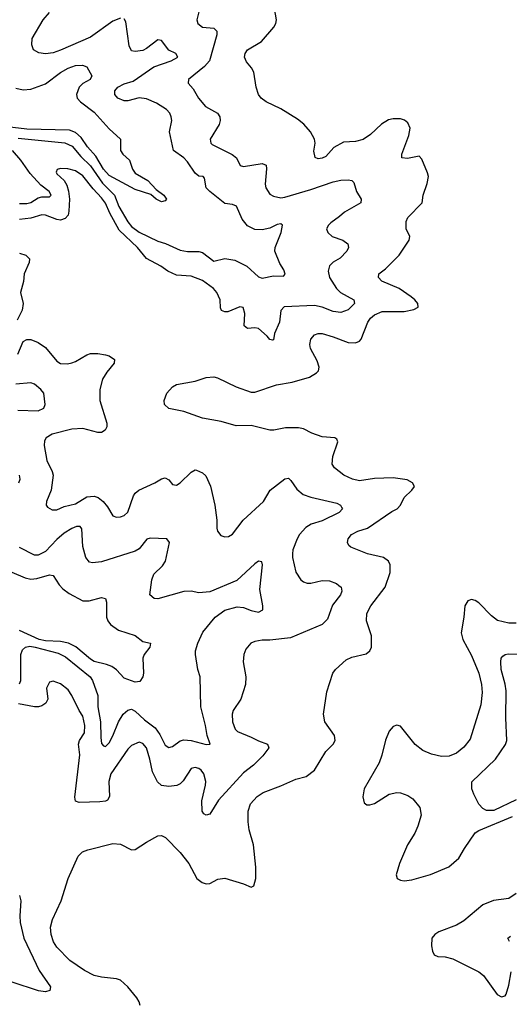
# Model space of a CAD drawing. Header units: inches. Extents: x 1954678 to 2060271, y 904822 to 1016299.
# Tile 154 of 256: x 1960891 to 1963513, y 970536 to 975811. Entities that reach past the tile are written whole.
import ezdxf

# ---------------------------------------------------------------- set-up
doc = ezdxf.new("R2010")
doc.units = ezdxf.units.IN
doc.header["$MEASUREMENT"] = 0
doc.layers.add('B9967', color=7, linetype='Continuous')

msp = doc.modelspace()

# ---------------------------------------------------------------- linework, layer by layer
at = {"layer": 'B9967', "color": 5}
for points, elevation in [([(1961863.7, 975910), (1961839.8, 975810), (1961844.9, 975790), (1961870, 975771.2), (1961930, 975765.2), (1961946.3, 975750), (1961946.5, 975730), (1961906.6, 975590), (1961880.7, 975559.3), (1961794.4, 975490), (1961792.4, 975470), (1961820.5, 975440.5), (1961848.3, 975390), (1961885.2, 975345.2), (1961950, 975310.3), (1961963.1, 975290), (1961964.7, 975270), (1961959.2, 975250), (1961911.6, 975170), (1961913.7, 975150), (1961922.2, 975142.2), (1962029.5, 975089.5), (1962051.7, 975070), (1962071, 975030), (1962090, 975025.2), (1962190, 975040.9), (1962210, 975032.4), (1962212.5, 975012.5), (1962205.8, 974930), (1962209.3, 974910), (1962230, 974876.5), (1962250, 974864.7), (1962290, 974857.1), (1962310, 974859.4), (1962450, 974900.4), (1962570, 974943), (1962610, 974951.2), (1962650, 974953.2), (1962669, 974949), (1962679.4, 974939.4), (1962694.9, 974890), (1962719.1, 974850), (1962717.3, 974830), (1962630, 974780.5), (1962603.9, 974756.1), (1962556.7, 974723.3), (1962544, 974710), (1962534, 974690), (1962540.7, 974670), (1962564.9, 974650), (1962622, 974630), (1962648.5, 974610), (1962652.2, 974590), (1962642, 974570), (1962606.6, 974533.4), (1962570, 974512.3), (1962550, 974492.8), (1962543.2, 974463.2), (1962550.8, 974430), (1962586.8, 974370), (1962609.2, 974349.2), (1962679.5, 974310), (1962684.6, 974290), (1962650, 974256.8), (1962610, 974241.4), (1962570, 974247.6), (1962511.3, 974271.3), (1962470, 974279.1), (1962307.7, 974272.3), (1962290, 974253), (1962282.2, 974190), (1962255, 974130), (1962250, 974095.3), (1962245.4, 974094.6), (1962230, 974098), (1962215.9, 974115.9), (1962170, 974156.5), (1962150, 974159.4), (1962110, 974156.1), (1962092.4, 974170), (1962096.1, 974236.1), (1962088.3, 974268.3), (1962070, 974272), (1962006.4, 974246.4), (1961990, 974245.1), (1961972.3, 974252.3), (1961967.2, 974267.2), (1961964.5, 974310), (1961946.3, 974350), (1961928.2, 974370), (1961870, 974414.5), (1961810, 974437.2), (1961730, 974441.7), (1961684, 974464), (1961646, 974490), (1961570.7, 974530.7), (1961522.4, 974590), (1961424.1, 974684.1), (1961374, 974774), (1961350, 974827.4), (1961330, 974857.1), (1961284.9, 974904.9), (1961230, 974974.3), (1961190, 975000.9), (1961148.1, 975011.9), (1961110, 975013.7), (1961092.2, 975007.8), (1961086.7, 974993.3), (1961090, 974984.9), (1961130.1, 974950.1), (1961144.3, 974924.3), (1961152.9, 974892.9), (1961157.5, 974850), (1961155.1, 974784.9), (1961150, 974763.1), (1961135.1, 974744.9), (1961110, 974737.7), (1961090, 974739.6), (1961030, 974764.3), (1961010, 974765.8), (1960950, 974747.9), (1960890, 974740.2)], 560), ([(1961430, 975819), (1961390, 975803), (1961270, 975716.6), (1961110, 975647.5), (1961070, 975634), (1961030, 975628.4), (1960993.7, 975633.7), (1960965.7, 975650), (1960955.3, 975675.3), (1960957.8, 975710), (1961016.1, 975810), (1961050.8, 975850)], 540), ([(1961536, 970530), (1961531, 970550), (1961518.8, 970570), (1961470.4, 970630), (1961430, 970664.9), (1961410, 970672.5), (1961330, 970680.9), (1961290, 970690.9), (1961237.3, 970717.3), (1961159.6, 970770), (1961090, 970842.7), (1961072.2, 970870), (1961059.2, 970910), (1961056.5, 970950), (1961067, 970990), (1961112.8, 971090), (1961150.3, 971210), (1961203.8, 971330), (1961227.9, 971352.1), (1961256.3, 971363.7), (1961390, 971397), (1961430, 971394), (1961490, 971362.9), (1961510, 971365.1), (1961570, 971405.1), (1961630, 971438), (1961650, 971440.9), (1961672.3, 971430), (1961750, 971349.5), (1961796, 971290), (1961838.9, 971210), (1961868, 971188), (1961890, 971181.1), (1961910, 971182.4), (1961952.9, 971207.1), (1961990, 971211.1), (1962090, 971181.3), (1962130, 971163.7), (1962144.7, 971170), (1962156.3, 971210), (1962155.8, 971270), (1962142.6, 971390), (1962120.3, 971470), (1962113.8, 971513.8), (1962114.4, 971570), (1962126.7, 971610), (1962163.1, 971650), (1962194.9, 971670), (1962290, 971705.6), (1962370, 971742), (1962424.3, 971755.7), (1962469.3, 971790.7), (1962530.2, 971889.8), (1962568.7, 971930), (1962579.5, 971950), (1962576.5, 971976.5), (1962525.7, 972050), (1962517, 972090), (1962535.3, 972210), (1962568.5, 972310), (1962582.4, 972330), (1962639.4, 972380.6), (1962670, 972396), (1962747, 972413), (1962766.3, 972430), (1962775.5, 972450), (1962775, 972510), (1962747.5, 972590), (1962750.2, 972630), (1962772.1, 972670), (1962848.2, 972770), (1962875.2, 972850), (1962875.2, 972890), (1962866.3, 972910), (1962839.3, 972930), (1962754, 972950), (1962665, 972985), (1962653.8, 972993.8), (1962646, 973010), (1962650.3, 973030), (1962667.9, 973052.1), (1962701.3, 973070), (1962754, 973086), (1962884.2, 973175.8), (1962912.9, 973190), (1962930, 973209.7), (1962949.5, 973250.5), (1962990.7, 973290), (1963004.9, 973310), (1962994.9, 973330), (1962966.5, 973346.5), (1962890, 973355.7), (1962790, 973352.1), (1962710, 973341.2), (1962672.7, 973350), (1962626.7, 973370), (1962576.4, 973410), (1962564.6, 973430), (1962566.9, 973470), (1962594, 973550), (1962590, 973562.8), (1962578, 973570), (1962510, 973575.9), (1962456, 973596), (1962410, 973619.3), (1962384.7, 973624.7), (1962315.1, 973624.9), (1962251.1, 973611.1), (1962230, 973611), (1962130, 973637.3), (1962050, 973634.4), (1961970, 973657.4), (1961870, 973676.5), (1961770, 973712.4), (1961690, 973728), (1961667.3, 973750), (1961663.8, 973770), (1961679.5, 973810), (1961710, 973843.6), (1961730, 973856.3), (1961830, 973874.7), (1961890, 973894.5), (1961930, 973897), (1961950, 973892), (1962050, 973844.5), (1962130, 973816), (1962150, 973815.1), (1962265.7, 973854.3), (1962350, 973869.6), (1962443.4, 973896.6), (1962480.6, 973919.4), (1962490.3, 973930), (1962494, 973950), (1962483.8, 973983.8), (1962448.5, 974050), (1962443.8, 974070), (1962450, 974099), (1962470, 974122), (1962490, 974129.6), (1962510, 974129.7), (1962570, 974112.3), (1962650, 974081.6), (1962690, 974080.2), (1962710, 974088.2), (1962720, 974100), (1962754.5, 974190), (1962768.6, 974211.4), (1962790, 974230.4), (1962832.1, 974247.9), (1962950, 974248), (1963001.6, 974258.4), (1963025.3, 974270), (1963022.4, 974290), (1963007.6, 974310), (1962986.8, 974326.9), (1962922.8, 974370), (1962829.6, 974409.6), (1962812.4, 974430), (1962814.9, 974450), (1962850, 974476.5), (1962922.2, 974550), (1962977, 974630), (1962979.3, 974650), (1962960.3, 974690), (1962960.3, 974730), (1962970, 974751.2), (1963045.3, 974830), (1963052.2, 974870), (1963072.5, 974932.5), (1963079.3, 974970), (1963075.5, 974990), (1963044.4, 975064.4), (1963030, 975079.1), (1962967.5, 975067.5), (1962938, 975070), (1962937.6, 975090), (1962974.6, 975190), (1962981.7, 975230), (1962970, 975258.4), (1962952, 975272), (1962930, 975279.6), (1962890, 975279.7), (1962866.4, 975273.6), (1962828.1, 975251.9), (1962770, 975196.5), (1962730, 975169.1), (1962690, 975158.5), (1962625, 975155), (1962573.5, 975126.5), (1962530, 975078.4), (1962510, 975068.3), (1962490, 975066.3), (1962473.4, 975073.4), (1962466.7, 975106.7), (1962472.3, 975150), (1962470.3, 975170), (1962449, 975210), (1962411.7, 975251.7), (1962378.7, 975278.7), (1962290, 975332.7), (1962210.7, 975370), (1962184.9, 975390), (1962170.4, 975410.4), (1962156.4, 975450), (1962144.9, 975530), (1962133, 975553), (1962104.8, 975584.8), (1962095.5, 975610), (1962098, 975630), (1962110, 975649.2), (1962185.1, 975694.9), (1962252.2, 975770), (1962263.1, 975790), (1962266.7, 975810), (1962254.9, 975870)], 580), ([(1960883.3, 975176.7), (1961132, 975152), (1961172.9, 975132.9), (1961217.7, 975077.7), (1961270, 975027.5), (1961335, 974935), (1961398, 974870), (1961421.4, 974810), (1961470, 974728.3), (1961490, 974703.7), (1961530, 974672.1), (1961630, 974624.5), (1961671.4, 974611.4), (1961750, 974576), (1961790, 974568.8), (1961850, 974569.8), (1961870, 974563.1), (1961930, 974517.7), (1961990, 974531.2), (1962043, 974523), (1962106.6, 974490), (1962170, 974433.7), (1962190, 974425.7), (1962250, 974438.7), (1962302.8, 974437.2), (1962313, 974447), (1962306, 974470), (1962284.6, 974504.6), (1962256.6, 974570), (1962258.4, 974590), (1962291.3, 974671.3), (1962298.4, 974710), (1962290, 974716.5), (1962270, 974714.4), (1962230, 974693.2), (1962190, 974685.2), (1962150, 974687.5), (1962110, 974706.7), (1962082.4, 974742.4), (1962052.2, 974812.2), (1962030, 974820.7), (1961990, 974826.5), (1961909.3, 974890), (1961888.7, 974910), (1961881.3, 974961.3), (1961874, 974970), (1961850, 974973.4), (1961830, 974987.9), (1961790, 975048.9), (1961770.2, 975070), (1961714.4, 975110), (1961694, 975210), (1961704.9, 975270), (1961702.6, 975290), (1961694.6, 975310), (1961677.4, 975330), (1961623.4, 975363.4), (1961570, 975386), (1961530, 975392.6), (1961470, 975375.9), (1961450, 975375.5), (1961417, 975390), (1961400.8, 975410), (1961400.7, 975430), (1961416.9, 975450), (1961450, 975466.9), (1961498.4, 975481.6), (1961610, 975558.2), (1961703, 975590), (1961738.7, 975610), (1961726.8, 975630), (1961690, 975647.4), (1961650, 975699.5), (1961630, 975702.7), (1961570, 975655.8), (1961550, 975645.9), (1961510, 975639.7), (1961490, 975644), (1961476.5, 975670), (1961458.9, 975798.9), (1961450, 975815.3)], 540), ([(1960870, 975444.3), (1960910, 975435), (1960950, 975438.4), (1961030, 975466.6), (1961110, 975527.4), (1961150, 975551.9), (1961190, 975565), (1961227.3, 975567.3), (1961250, 975558), (1961278, 975510), (1961268, 975490), (1961230, 975468.7), (1961210.1, 975449.9), (1961195.6, 975410), (1961198.6, 975390), (1961216.9, 975370), (1961290, 975315.2), (1961370, 975226.5), (1961431.5, 975171.5), (1961430.3, 975110), (1961443.6, 975090), (1961478.8, 975058.8), (1961495.5, 975010), (1961509.1, 974989.1), (1961576.5, 974950), (1961621.4, 974901.4), (1961663, 974870), (1961677.3, 974850), (1961670, 974841.2), (1961650, 974835.6), (1961622, 974850), (1961594.1, 974874.1), (1961510, 974901), (1961370, 974975.9), (1961339.1, 975010), (1961299.1, 975079.1), (1961254.4, 975130), (1961220.5, 975180.5), (1961190, 975207.1), (1961158.2, 975218.2), (1960930, 975224.5), (1960824, 975236)], 520), ([(1960890, 974827), (1960930, 974826.4), (1960950, 974831.7), (1960990, 974855.9), (1961010, 974861.6), (1961050, 974861.5), (1961059, 974870), (1961048.9, 974890), (1961004.5, 974924.5), (1960946.8, 974986.8), (1960897.9, 975057.9), (1960853.2, 975110)], 540), ([(1960890, 974559.7), (1960923.7, 974550), (1960943.9, 974530), (1960941.6, 974510), (1960915.8, 974450), (1960911.6, 974408.4), (1960895.6, 974350), (1960910.2, 974290), (1960904.7, 974255.3), (1960878.4, 974201.6)], 560), ([(1960881.4, 974018.6), (1960910, 974086.8), (1960930, 974098), (1960950, 974097.1), (1960990, 974081.7), (1961030, 974055.6), (1961090, 973982), (1961110, 973969.2), (1961147.8, 973967.8), (1961170, 973972.8), (1961190, 973979.7), (1961250, 974016.2), (1961270, 974021.8), (1961310, 974022.4), (1961350, 974016.1), (1961370.6, 974010), (1961398, 973990), (1961397.1, 973970), (1961357.4, 973922.6), (1961335, 973885), (1961320.8, 973830), (1961319.7, 973770), (1961357.8, 973650), (1961357.1, 973630), (1961348.4, 973611.6), (1961330, 973599.1), (1961310, 973599.3), (1961230, 973620.2), (1961170, 973617.8), (1961064.9, 973590), (1961032.2, 973570), (1961024.7, 973555.3), (1961022, 973530), (1961037.2, 973450), (1961065.1, 973390), (1961069.5, 973370), (1961058.9, 973290), (1961034.3, 973230), (1961032.4, 973210), (1961039.9, 973199.9), (1961064.7, 973184.7), (1961090, 973184.2), (1961130, 973202.2), (1961190, 973217.6), (1961250, 973254), (1961290, 973258.7), (1961311.4, 973251.4), (1961338.6, 973230), (1961361.5, 973201.5), (1961390, 973152.7), (1961410, 973146), (1961430, 973147.6), (1961450, 973155.3), (1961470, 973172.7), (1961500.4, 973259.6), (1961510, 973274.9), (1961529.2, 973290.8), (1961615.6, 973330), (1961650, 973350.3), (1961670, 973355.8), (1961690, 973345.5), (1961710, 973320.7), (1961730, 973318), (1961750, 973330.4), (1961810, 973386.7), (1961830, 973399.3), (1961838.4, 973398.4), (1961870, 973383.8), (1961886.9, 973366.9), (1961911.9, 973311.9), (1961936, 973210), (1961947.4, 973130), (1961946.4, 973086.4), (1961950.5, 973070.5), (1961967.5, 973047.5), (1961990, 973040.7), (1962010, 973042), (1962030, 973054), (1962087, 973130), (1962196.3, 973230), (1962233, 973290), (1962310, 973351.8), (1962330, 973354.4), (1962342.8, 973342.7), (1962374.9, 973294.9), (1962408.1, 973268.1), (1962450, 973252.6), (1962590, 973220.2), (1962608.2, 973210), (1962616.3, 973196.3), (1962618.7, 973190), (1962601.3, 973170), (1962510, 973126.9), (1962451.4, 973108.6), (1962423.6, 973090), (1962390, 973053.3), (1962376.8, 973030), (1962354.3, 972970), (1962351.1, 972950), (1962351.3, 972930), (1962370, 972850.8), (1962397, 972810), (1962410, 972798.9), (1962430, 972791.5), (1962450, 972791.4), (1962510, 972805.8), (1962550, 972804), (1962587.3, 972790), (1962600.5, 972780.5), (1962612.2, 972770), (1962616, 972750), (1962608.8, 972730), (1962565.4, 972674.6), (1962539.8, 972600.2), (1962510.4, 972570), (1962340.9, 972499.1), (1962230, 972487), (1962190, 972487.4), (1962150, 972479.8), (1962128, 972470), (1962101.3, 972438.7), (1962091.8, 972410), (1962087, 972370), (1962102.4, 972290), (1962100.7, 972250), (1962074.4, 972170), (1962034.7, 972110), (1962028.4, 972090), (1962031.3, 972050), (1962045.5, 972010), (1962057.4, 971997.4), (1962130, 971968), (1962170, 971946.7), (1962218.8, 971930), (1962224.6, 971910), (1962193.5, 971866.5), (1962142.4, 971817.6), (1962090, 971776.4), (1961955.9, 971630), (1961910, 971554.3), (1961890, 971549.7), (1961877, 971557), (1961867.6, 971570), (1961865.6, 971625.6), (1961886.3, 971710), (1961887.2, 971730), (1961877.3, 971770), (1961862.7, 971790), (1961850, 971799.4), (1961830, 971804.2), (1961810, 971799.8), (1961766.5, 971733.5), (1961750, 971717.1), (1961732.3, 971707.7), (1961690, 971702.1), (1961650, 971708.6), (1961628.6, 971728.6), (1961602.1, 971782.1), (1961588.8, 971850), (1961570, 971909.7), (1961550, 971933.8), (1961530, 971940.7), (1961490, 971922.9), (1961470, 971902.8), (1961378.5, 971770), (1961368.1, 971730), (1961372.2, 971650), (1961361.3, 971630), (1961350, 971624.1), (1961319.5, 971620.5), (1961210, 971617.4), (1961190, 971624.4), (1961185.7, 971645.7), (1961212.6, 971872.6), (1961206.9, 971930), (1961212, 971950), (1961237.3, 971990), (1961240.6, 972030), (1961230, 972079.1), (1961209, 972110), (1961170, 972189.6), (1961150, 972220.5), (1961110, 972252.6), (1961070, 972267.8), (1961050, 972262), (1961034.9, 972230), (1961041.4, 972170), (1961031, 972149), (1961010, 972135.3), (1960992.4, 972130), (1960970, 972129.5), (1960885, 972145)], 560), ([(1960881.2, 973718.8), (1960990, 973715.1), (1961020.4, 973730), (1961027, 973750), (1961020.4, 973810), (1961004.9, 973830), (1960970, 973857.4), (1960950, 973865.2), (1960870, 973858.3)], 540), ([(1960887.4, 973330), (1960893.8, 973350), (1960890.2, 973370)], 540), ([(1960890, 972253), (1960897, 972270), (1960897, 972410), (1960905.8, 972434.2), (1960922.3, 972450), (1960945.7, 972454.3), (1960973.3, 972450), (1961096.9, 972416.9), (1961136.8, 972396.8), (1961268.4, 972290), (1961280.2, 972270), (1961309, 972190), (1961308.7, 972130), (1961323.1, 972050), (1961325.6, 971965.6), (1961330, 971933.2), (1961340.3, 971920.3), (1961350, 971916.9), (1961370, 971936.8), (1961390, 971974), (1961419.3, 972050), (1961444.6, 972090), (1961470, 972111.5), (1961490, 972117.1), (1961510, 972106.9), (1961560, 972060), (1961617.1, 972017.1), (1961641.1, 971981.1), (1961670, 971924), (1961690, 971911), (1961710, 971916.8), (1961750, 971946.8), (1961770, 971953.6), (1961810, 971949.8), (1961890, 971927.8), (1961910.3, 971929.7), (1961895.4, 971975.4), (1961886.4, 972030), (1961860.8, 972130), (1961856.9, 972290), (1961844.6, 972330), (1961831.6, 972410), (1961832.9, 972430), (1961845.3, 972470), (1961872.6, 972530), (1961937.8, 972610), (1961990, 972648.2), (1962055.2, 972664.8), (1962090, 972661.3), (1962130, 972645.4), (1962170, 972637.3), (1962192.4, 972650), (1962193.4, 972670), (1962177.4, 972757.4), (1962190.3, 972890.3), (1962186.8, 972906.8), (1962170, 972910.4), (1962150, 972895.6), (1962054, 972806), (1961910, 972745.8), (1961850, 972739.7), (1961808.5, 972748.5), (1961770, 972747.2), (1961630, 972708.9), (1961610.4, 972710.4), (1961587.7, 972730), (1961597.8, 972810), (1961610, 972839.8), (1961655.8, 972884.2), (1961672.5, 972910), (1961692.8, 973010), (1961678.8, 973030), (1961590, 973032.6), (1961572, 973028), (1961530, 972975.6), (1961510, 972962.9), (1961330, 972906.2), (1961280.7, 972900.7), (1961265.2, 972905.2), (1961244.4, 972930), (1961228.5, 972988.5), (1961224.1, 973084.1), (1961215.1, 973095.1), (1961195.8, 973095.8), (1961170, 973085.5), (1961130, 973059.8), (1961090, 973025.9), (1961030, 972961.2), (1960990, 972941.8), (1960970, 972942.3), (1960890, 972983.9)], 540), ([(1960730, 972901.5), (1960921.3, 972821.3), (1960950, 972814), (1960982.2, 972817.8), (1961050, 972836), (1961070, 972832.7), (1961102.7, 972782.7), (1961121.7, 972761.7), (1961156.5, 972736.5), (1961230, 972697.2), (1961263.1, 972696.9), (1961330, 972716), (1961350, 972710.5), (1961355.9, 972690), (1961355.2, 972610), (1961362.2, 972590), (1961377.3, 972570), (1961421, 972541), (1961510, 972512.6), (1961550, 972480.2), (1961591.3, 972470), (1961588, 972450), (1961557, 972410), (1961550.3, 972390), (1961554, 972310), (1961550.3, 972289.7), (1961533.7, 972266.3), (1961510, 972262.4), (1961450, 972282.9), (1961408.7, 972328.7), (1961385, 972345), (1961356.6, 972356.6), (1961290, 972373.2), (1961270, 972385.2), (1961191.7, 972451.7), (1961151.6, 972471.6), (1961110, 972479.9), (1961030, 972483.9), (1960995.3, 972490), (1960890, 972538.1)], 520), ([(1963550, 972577.5), (1963510, 972578), (1963450, 972592.8), (1963416.5, 972616.5), (1963350, 972686.9), (1963330, 972699), (1963310, 972704.2), (1963290, 972698), (1963275.4, 972670), (1963269.8, 972610), (1963254.3, 972525.7), (1963264.2, 972490), (1963310, 972404), (1963348.8, 972310), (1963362.9, 972250), (1963366.5, 972206.5), (1963359.9, 972140.1), (1963303.8, 971956.2), (1963270, 971913.1), (1963230, 971882.3), (1963190, 971864.6), (1963150, 971863.2), (1963096.9, 971876.9), (1963050, 971896.2), (1963008.7, 971928.7), (1962930, 972026.7), (1962910, 972032), (1962890, 972024.9), (1962870, 971999.3), (1962850, 971950.6), (1962830.8, 971870), (1962815.3, 971830), (1962735.1, 971690), (1962727.9, 971647.9), (1962735.9, 971615.9), (1962750, 971604.5), (1962765.4, 971605.4), (1962790, 971611.5), (1962870, 971661.3), (1962909.7, 971670.3), (1962930, 971668.9), (1962970, 971653.8), (1962996.3, 971636.3), (1963033.4, 971590), (1963040.2, 971550), (1963023.4, 971490), (1963007.2, 971452.8), (1962967.4, 971390), (1962925.2, 971290), (1962907.6, 971230), (1962911.6, 971210), (1962930, 971200.3), (1962950, 971197), (1962990, 971202.8), (1963090, 971231.1), (1963188.1, 971271.9), (1963241.9, 971318.1), (1963272, 971370), (1963330, 971453.9), (1963350, 971466.4), (1963530, 971541.4)], 580), ([(1963550, 971632.2), (1963430, 971575.2), (1963390, 971573.5), (1963370, 971584.7), (1963350, 971607.5), (1963322.1, 971662.1), (1963311.3, 971690), (1963311.9, 971728.1), (1963439, 971850), (1963491.7, 971928.3), (1963499.2, 971950), (1963494.2, 972070), (1963495.8, 972215.8), (1963491, 972251), (1963469.1, 972330), (1963466.4, 972370), (1963469.8, 972390.2), (1963478.6, 972401.4), (1963489.7, 972410.3), (1963505.9, 972414.1), (1963629.8, 972410.2)], 560), ([(1960890, 971119.3), (1960898, 971090), (1960891.6, 971010), (1960893.7, 970973.7), (1960913.9, 970890), (1960996.3, 970716.3), (1961056.4, 970630), (1961053.4, 970610), (1961030, 970602.6), (1960992.2, 970607.8), (1960850, 970655.5)], 560), ([(1963548.5, 971130), (1963510, 971102.2), (1963428.7, 971091.3), (1963371.6, 971068.4), (1963270, 970984), (1963230, 970960.2), (1963135.2, 970924.8), (1963114.7, 970910), (1963098.5, 970890), (1963095.8, 970850), (1963100.9, 970820.9), (1963110, 970800.7), (1963130, 970792.4), (1963170, 970789.9), (1963210, 970778.8), (1963350, 970710.6), (1963374.6, 970690), (1963448.3, 970588.3), (1963470, 970576.9), (1963490, 970582), (1963495.3, 970590), (1963510, 970639), (1963522.7, 970710)], 580), ([(1963513.2, 970873.2), (1963504.5, 970890), (1963518.2, 970901.8)], 560)]:
    msp.add_lwpolyline(points, dxfattribs=dict(at, elevation=elevation))

doc.saveas('drawing.dxf')
